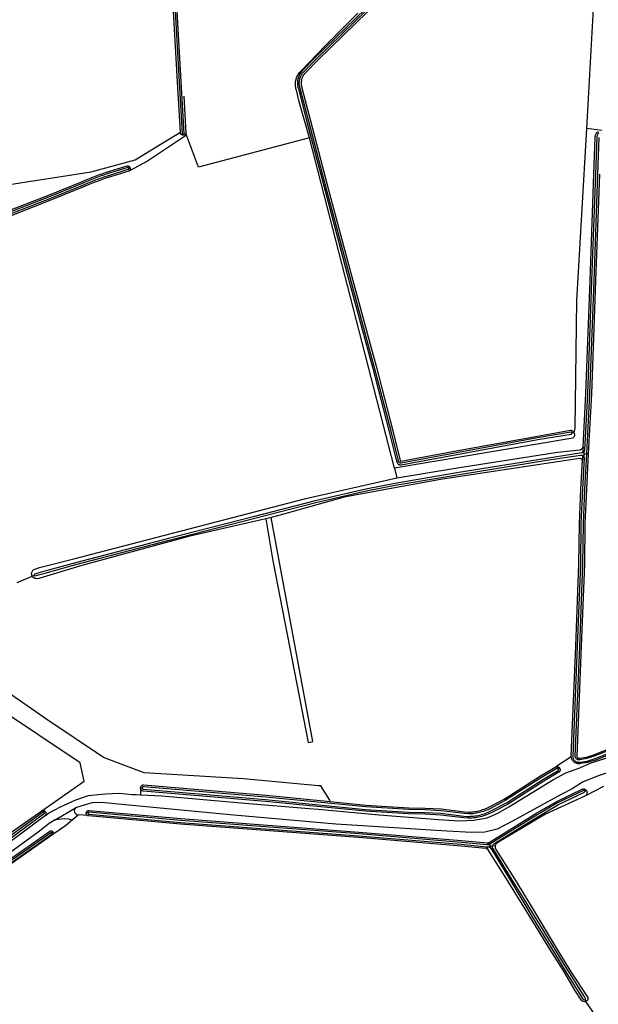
# Model space of a CAD drawing. Header units: metres. Extents: x 174255 to 175175, y 462028 to 462911.
# Tile 234 of 256: x 175059.39 to 175061.27, y 462736.02 to 462739.21. Entities that reach past the tile are written whole.
import ezdxf

# ---------------------------------------------------------------- set-up
doc = ezdxf.new("R2010")
doc.units = ezdxf.units.M
doc.layers.add('N-XX-AL-LIJN_0.20-G', color=7, linetype='Continuous', lineweight=25)

# ---------------------------------------------------------------- blocks, each defined once
blk = doc.blocks.new('Situatie')
at = {"lineweight": -3}
for p, q in [((5.2311, 25.236), (5.1823, 25.2424)), ((3.8764, 25.2238), (3.8768, 25.2206)), ((4.56, 24.1434), (4.2846, 25.2122)), ((3.7003, 25.1138), (3.7044, 25.115)), ((5.1417, 24.2575), (5.1347, 24.2568)), ((5.1707, 24.212), (5.1692, 24.1931)), ((5.1688, 24.1843), (5.1684, 24.1685)), ((5.1738, 24.1752), (5.1746, 24.19)), ((5.1746, 24.19), (5.1752, 24.2017)), ((5.1746, 24.19), (5.1826, 24.1898)), ((5.1876, 24.1897), (5.1826, 24.1898)), ((4.56, 24.1434), (4.5678, 24.1121)), ((4.1609, 23.9831), (4.1437, 23.9792)), ((3.3941, 23.7962), (3.3877, 23.7935)), ((3.3382, 23.7738), (3.3877, 23.7935)), ((5.1323, 23.2088), (5.0825, 23.1768)), ((5.0909, 23.17), (5.0951, 23.1719)), ((3.7382, 23.1085), (3.7435, 23.1082)), ((3.7389, 23.0862), (3.7388, 23.1051)), ((5.1813, 23.1004), (5.1759, 23.0983)), ((5.2371, 23.1129), (5.1785, 23.0832)), ((3.4272, 23.0303), (3.4297, 23.032)), ((3.4612, 23.005), (3.528, 23.0445)), ((3.536, 23.0208), (3.5165, 23.0043)), ((3.5681, 23.0277), (3.5623, 23.0283)), ((3.4547, 22.9661), (3.4502, 22.9627)), ((4.8629, 22.9084), (4.8594, 22.9186)), ((4.8664, 22.9321), (4.8605, 22.9246)), ((4.8684, 22.9214), (4.8771, 22.9208)), ((4.8858, 22.9205), (4.8771, 22.9208)), ((5.1773, 22.4237), (5.1794, 22.4181)), ((5.2135, 22.3695), (5.1794, 22.4181))]:
    blk.add_line(p, q, dxfattribs=at)
for points in [[(3.8493, 25.6409), (3.8635, 25.3934), (3.8732, 25.2259), (3.8733, 25.2256), (3.8737, 25.225), (3.8742, 25.2245), (3.8748, 25.2241), (3.8754, 25.2239), (3.8761, 25.2238), (3.8764, 25.2238), (3.8768, 25.2239), (3.8775, 25.2241), (3.8781, 25.2245), (3.8786, 25.225), (3.879, 25.2256), (3.8792, 25.2262), (3.8695, 25.3938), (3.8553, 25.6412)], [(1.7141, 23.9115), (1.7401, 23.9397), (1.7652, 23.9233), (1.7745, 23.9172), (2.0099, 24.2691), (2.2256, 24.7454), (2.2084, 24.8287), (2.2322, 24.8847), (2.3433, 25.1449), (2.3737, 25.1648), (2.5365, 25.1449), (2.5669, 25.1211), (2.5986, 25.0457), (2.9201, 25.0391), (3.131, 25.033), (3.5787, 25.1022), (3.7207, 25.1409), (3.8157, 25.1994), (3.8669, 25.2304), (3.8575, 25.3931), (3.8433, 25.6405), (3.8283, 25.8793), (3.8109, 26.1429), (3.8066, 26.2073)], [(5.1823, 25.2424), (5.2077, 25.6893), (5.2129, 25.779)], [(4.2846, 25.2122), (4.2514, 25.3282), (4.2425, 25.3656), (4.2416, 25.3687), (4.2409, 25.3718), (4.2403, 25.3749), (4.2399, 25.3781), (4.2397, 25.3812), (4.2396, 25.3844), (4.2396, 25.3876), (4.2398, 25.3908), (4.2402, 25.3939), (4.2408, 25.3971), (4.2415, 25.4002), (4.2423, 25.4032), (4.2433, 25.4062), (4.2445, 25.4092), (4.2458, 25.4121), (4.2473, 25.4149), (4.2488, 25.4177), (4.2506, 25.4204), (4.2524, 25.4229), (4.2544, 25.4254), (4.2565, 25.4278), (4.2588, 25.4301), (4.2609, 25.4321), (4.3371, 25.5108), (4.4417, 25.6152)], [(4.4658, 25.6287), (4.3047, 25.4725), (4.262, 25.4292), (4.2601, 25.4271), (4.2581, 25.4247), (4.2562, 25.4221), (4.2544, 25.4194), (4.2528, 25.4166), (4.2514, 25.4137), (4.2501, 25.4108), (4.249, 25.4077), (4.2481, 25.4047), (4.2473, 25.4016), (4.2467, 25.3984), (4.2463, 25.3952), (4.246, 25.392), (4.246, 25.3888), (4.2461, 25.3856), (4.2464, 25.3824), (4.2468, 25.3792), (4.2475, 25.3761), (4.2483, 25.373), (4.2492, 25.3702), (4.2767, 25.2637), (4.3353, 25.0404), (4.4072, 24.7706), (4.489, 24.4702), (4.5433, 24.2612), (4.5671, 24.1654), (4.5673, 24.1646), (4.5678, 24.1628), (4.5687, 24.161), (4.5698, 24.1593), (4.571, 24.1578), (4.5725, 24.1565), (4.5742, 24.1554), (4.576, 24.1545), (4.5779, 24.1539), (4.5798, 24.1536), (4.5821, 24.1535), (4.7619, 24.1874), (5.0247, 24.2354), (5.1323, 24.2536), (5.1327, 24.2537), (5.1333, 24.254), (5.1338, 24.2544), (5.1343, 24.255), (5.1346, 24.2556), (5.1347, 24.2563), (5.1347, 24.257), (5.1346, 24.2576), (5.1343, 24.2583), (5.1338, 24.2588), (5.1333, 24.2592), (5.1326, 24.2595), (5.1319, 24.2596), (5.1312, 24.2596), (5.0236, 24.2413), (4.7608, 24.1933), (4.5816, 24.1595), (4.5805, 24.1595), (4.5793, 24.1598), (4.5782, 24.1601), (4.5772, 24.1606), (4.5762, 24.1613), (4.5753, 24.162), (4.5746, 24.1629), (4.574, 24.1639), (4.5735, 24.165), (4.5731, 24.1661), (4.573, 24.1667), (4.5491, 24.2626), (4.4948, 24.4718), (4.413, 24.7721), (4.3411, 25.0419), (4.2825, 25.2652), (4.2549, 25.3719), (4.2541, 25.3747), (4.2533, 25.3774), (4.2528, 25.3803), (4.2523, 25.3831), (4.2521, 25.386), (4.252, 25.3888), (4.252, 25.3917), (4.2522, 25.3946), (4.2526, 25.3974), (4.2532, 25.4003), (4.2539, 25.4031), (4.2547, 25.4058), (4.2557, 25.4085), (4.2568, 25.4112), (4.2581, 25.4137), (4.2596, 25.4162), (4.2611, 25.4187), (4.2628, 25.421), (4.2647, 25.4232), (4.2664, 25.4251), (4.3089, 25.4683), (4.4699, 25.6244)], [(4.4741, 25.6201), (4.3131, 25.464), (4.2708, 25.421), (4.2692, 25.4193), (4.2676, 25.4173), (4.2661, 25.4152), (4.2647, 25.4131), (4.2634, 25.4109), (4.2623, 25.4086), (4.2613, 25.4063), (4.2604, 25.4039), (4.2596, 25.4015), (4.259, 25.399), (4.2586, 25.3965), (4.2582, 25.394), (4.258, 25.3914), (4.258, 25.3889), (4.2581, 25.3863), (4.2583, 25.3838), (4.2587, 25.3813), (4.2592, 25.3788), (4.2598, 25.3763), (4.2607, 25.3736), (4.2883, 25.2667), (4.3469, 25.0435), (4.4188, 24.7737), (4.5006, 24.4733), (4.5549, 24.2641), (4.5789, 24.168), (4.579, 24.1675), (4.5791, 24.1671), (4.5792, 24.1668), (4.5794, 24.1665), (4.5796, 24.1663), (4.5799, 24.166), (4.5802, 24.1658), (4.5805, 24.1657), (4.5808, 24.1656), (4.5811, 24.1655), (4.5812, 24.1655), (4.7597, 24.1992), (5.0226, 24.2472), (5.13, 24.2662), (5.1304, 24.2662), (5.1319, 24.2659), (5.1333, 24.2654), (5.1347, 24.2648), (5.1361, 24.2641), (5.1373, 24.2632), (5.1384, 24.2622), (5.1395, 24.2611), (5.1404, 24.2598), (5.1412, 24.2585), (5.1417, 24.2575)], [(3.8782, 25.3471), (3.8852, 25.2266), (3.8846, 25.2255), (3.8839, 25.2244), (3.8831, 25.2235), (3.8821, 25.2226), (3.8811, 25.2219), (3.8799, 25.2213), (3.8787, 25.2209), (3.8775, 25.2206), (3.8768, 25.2206)], [(3.8768, 25.2206), (3.8762, 25.2205), (3.875, 25.2206), (3.8737, 25.2208), (3.8725, 25.2211), (3.8713, 25.2216), (3.8702, 25.2223), (3.8692, 25.2231), (3.8684, 25.224), (3.8676, 25.225), (3.8672, 25.2255), (3.8669, 25.2304)], [(4.5678, 24.1121), (4.5681, 24.1121), (4.7709, 24.1458), (5.0877, 24.195), (5.1603, 24.2022), (5.1618, 24.2027), (5.1633, 24.2034), (5.1646, 24.2042), (5.1659, 24.2051), (5.1671, 24.2062), (5.1681, 24.2074), (5.1691, 24.2086), (5.1699, 24.21), (5.1705, 24.2115), (5.1707, 24.212), (5.1797, 24.3843), (5.1931, 24.7499), (5.2054, 25.0947), (5.21, 25.2128), (5.21, 25.2154), (5.2104, 25.2183), (5.2112, 25.2211), (5.2124, 25.2238), (5.2139, 25.2263), (5.2157, 25.2286), (5.2178, 25.2306), (5.2201, 25.2324)], [(5.1417, 24.2575), (5.1455, 24.2727), (5.1508, 24.6852), (5.1823, 25.2424)], [(5.1826, 24.1898), (5.1927, 24.3837), (5.206, 24.7495), (5.2183, 25.0942), (5.223, 25.2129)], [(5.221, 25.2268), (5.2194, 25.2252), (5.218, 25.2234), (5.2168, 25.2215), (5.2159, 25.2194), (5.2153, 25.2172), (5.215, 25.215), (5.215, 25.2129), (5.215, 25.2129), (5.2103, 25.0945), (5.198, 24.7497), (5.1847, 24.384), (5.1752, 24.2017)], [(3.8864, 25.2201), (3.7607, 25.1368), (3.7002, 25.1043), (3.6442, 25.087), (3.6332, 25.0835), (3.6223, 25.0799), (3.6115, 25.0761), (3.6007, 25.0721), (3.59, 25.068), (3.5793, 25.0638), (3.5687, 25.0593), (3.559, 25.0552), (3.4501, 25.0112), (3.294, 24.9502)], [(4.2846, 25.2122), (3.9261, 25.1169), (3.8864, 25.2201), (3.8852, 25.2266)], [(5.2233, 25.094), (5.211, 24.7493), (5.1977, 24.3835), (5.1876, 24.1897), (5.1816, 24.0749), (5.1767, 23.9628), (5.175, 23.8321), (5.1647, 23.5662), (5.1502, 23.2114), (5.1502, 23.2107), (5.1504, 23.2099), (5.1507, 23.2091), (5.151, 23.2084), (5.1514, 23.2077), (5.1519, 23.2071), (5.1525, 23.2065), (5.1532, 23.206), (5.1539, 23.2056), (5.1546, 23.2052), (5.1554, 23.205), (5.1562, 23.2048), (5.157, 23.2047), (5.1578, 23.2048), (5.1587, 23.2049), (5.1592, 23.205), (5.1812, 23.2083), (5.2052, 23.216), (5.3374, 23.2681)], [(3.2918, 24.9558), (3.4479, 25.0167), (3.5567, 25.0608), (3.5663, 25.0649), (3.577, 25.0693), (3.5878, 25.0736), (3.5986, 25.0777), (3.6095, 25.0817), (3.6204, 25.0855), (3.6314, 25.0892), (3.6424, 25.0927), (3.6984, 25.1101), (3.6986, 25.1101), (3.6992, 25.1105), (3.6997, 25.1109), (3.7001, 25.1115), (3.7004, 25.1122), (3.7005, 25.1128), (3.7004, 25.1135), (3.7003, 25.1138), (3.7002, 25.1142), (3.6998, 25.1148), (3.6993, 25.1153), (3.6987, 25.1156), (3.698, 25.1158), (3.6974, 25.1159), (3.6967, 25.1158), (3.6406, 25.0985), (3.6295, 25.0949), (3.6184, 25.0912), (3.6074, 25.0874), (3.5965, 25.0833), (3.5856, 25.0792), (3.5748, 25.0749), (3.564, 25.0704), (3.5544, 25.0663), (3.4457, 25.0223), (3.2896, 24.9613)], [(3.2874, 24.9669), (3.4434, 25.0279), (3.5521, 25.0718), (3.5617, 25.0759), (3.5725, 25.0804), (3.5834, 25.0848), (3.5944, 25.089), (3.6054, 25.093), (3.6165, 25.0969), (3.6276, 25.1006), (3.6388, 25.1042), (3.6949, 25.1215), (3.6961, 25.1215), (3.6973, 25.1214), (3.6985, 25.1211), (3.6996, 25.1206), (3.7007, 25.12), (3.7016, 25.1193), (3.7025, 25.1184), (3.7032, 25.1175), (3.7039, 25.1164), (3.7043, 25.1153), (3.7044, 25.115)], [(3.7044, 25.115), (3.7046, 25.1141), (3.7048, 25.1129), (3.7048, 25.1117), (3.7046, 25.1105), (3.7043, 25.1093), (3.7038, 25.1082), (3.7032, 25.1071), (3.7025, 25.1062), (3.7016, 25.1053), (3.7006, 25.1046), (3.7002, 25.1043)], [(5.1417, 24.2575), (5.1418, 24.2572), (5.1423, 24.2557), (5.1426, 24.2542), (5.1428, 24.2527), (5.1428, 24.2512), (5.1427, 24.2497), (5.1424, 24.2482), (5.1419, 24.2467), (5.1413, 24.2453), (5.1406, 24.244), (5.1397, 24.2428), (5.1387, 24.2416), (5.1376, 24.2406), (5.1374, 24.2405), (4.56, 24.1434)], [(5.1752, 24.2017), (5.175, 24.2003), (5.1746, 24.1989), (5.174, 24.1974), (5.1731, 24.1961), (5.1721, 24.195), (5.1708, 24.194), (5.1695, 24.1932), (5.1692, 24.1931), (5.1681, 24.1927), (5.1667, 24.1924), (5.0521, 24.1749), (4.7688, 24.1291), (4.5615, 24.0941), (4.4672, 24.0752), (4.3037, 24.0379), (4.107, 23.9867), (3.829, 23.916), (3.5275, 23.8373), (3.428, 23.8098), (3.4055, 23.8038), (3.3957, 23.8002), (3.3953, 23.8), (3.3947, 23.7996), (3.3943, 23.799), (3.394, 23.7984), (3.3939, 23.7977), (3.3939, 23.797), (3.394, 23.7964), (3.3941, 23.7962), (3.3943, 23.7958), (3.3948, 23.7952), (3.3953, 23.7948), (3.396, 23.7945), (3.3967, 23.7944), (3.3974, 23.7944), (3.4073, 23.7981), (3.4295, 23.804), (3.529, 23.8315), (3.8305, 23.9102), (4.1085, 23.9809), (4.3051, 24.0321), (4.4685, 24.0694), (4.5626, 24.0882), (4.7697, 24.1232), (5.053, 24.169), (5.1623, 24.1856), (5.1641, 24.1857), (5.166, 24.1855), (5.1679, 24.1849), (5.1688, 24.1843), (5.1697, 24.1838), (5.1713, 24.1824), (5.1725, 24.1807), (5.1733, 24.1789), (5.1737, 24.177), (5.1738, 24.1752)], [(5.1738, 24.1752), (5.1686, 24.0755), (5.1637, 23.9632), (5.162, 23.8324), (5.1517, 23.5668), (5.1371, 23.2111), (5.1374, 23.2087), (5.1379, 23.2064), (5.1386, 23.2042), (5.1396, 23.2021), (5.1408, 23.2002), (5.1423, 23.1984), (5.1439, 23.1968), (5.1457, 23.1953), (5.1477, 23.1941), (5.1498, 23.1931), (5.152, 23.1924), (5.1542, 23.1919), (5.1565, 23.1917), (5.1589, 23.1918), (5.161, 23.1921), (5.1616, 23.1922), (5.1842, 23.1956), (5.2096, 23.2037), (5.342, 23.2559)], [(5.3392, 23.2634), (5.2069, 23.2113), (5.1824, 23.2035), (5.1601, 23.2001), (5.1596, 23.2), (5.1582, 23.1998), (5.1568, 23.1997), (5.1554, 23.1999), (5.1541, 23.2001), (5.1527, 23.2006), (5.1515, 23.2012), (5.1503, 23.2019), (5.1492, 23.2028), (5.1482, 23.2037), (5.1474, 23.2048), (5.1466, 23.206), (5.146, 23.2072), (5.1456, 23.2086), (5.1453, 23.2099), (5.1452, 23.2113), (5.1597, 23.5664), (5.17, 23.8322), (5.1717, 23.963), (5.1766, 24.0751), (5.1826, 24.1898)], [(5.1323, 23.2088), (5.1321, 23.2109), (5.1467, 23.567), (5.157, 23.8326), (5.1587, 23.9633), (5.1636, 24.0757), (5.1684, 24.1685), (5.1681, 24.1694), (5.1677, 24.1705), (5.167, 24.1715), (5.1663, 24.1723), (5.1654, 24.1731), (5.1645, 24.1737), (5.1634, 24.1743), (5.1623, 24.1746), (5.1612, 24.1748), (5.1604, 24.1749), (5.1448, 24.1726), (4.7154, 24.1073), (4.555, 24.0787), (4.3976, 24.0493), (4.186, 23.9898), (4.1609, 23.9831)], [(3.3877, 23.7935), (3.3872, 23.7945), (3.3865, 23.796), (3.3861, 23.7975), (3.3857, 23.799), (3.3856, 23.8006), (3.3856, 23.8022), (3.3857, 23.8038), (3.386, 23.8054), (3.3865, 23.8069), (3.3871, 23.8084), (3.3878, 23.8098), (3.3906, 23.8139), (3.4111, 23.8222), (3.5226, 23.8496), (4.2727, 24.0454), (4.5678, 24.1121)], [(4.1437, 23.9792), (3.8936, 23.9224), (3.5479, 23.8282), (3.4089, 23.7859), (3.4013, 23.7856), (3.3997, 23.7857), (3.3981, 23.786), (3.3966, 23.7864), (3.3951, 23.7869), (3.3937, 23.7877), (3.3923, 23.7885), (3.391, 23.7895), (3.3899, 23.7906), (3.3889, 23.7918), (3.3879, 23.7931), (3.3877, 23.7935)], [(4.1437, 23.9792), (4.1661, 23.843), (4.2521, 23.4051), (4.2804, 23.2561), (4.2881, 23.2568), (4.2957, 23.2586), (4.186, 23.8495), (4.1609, 23.9831)], [(3.7389, 23.0862), (3.8075, 23.083), (4.0762, 23.0592), (4.2842, 23.0422), (4.3133, 23.0396), (4.511, 23.0215), (4.703, 23.0062), (4.7692, 23.0025), (4.817, 23.0045), (4.8602, 23.0122), (4.895, 23.027), (4.9305, 23.048), (5.0752, 23.136), (5.1152, 23.1575), (5.1605, 23.1735), (5.1935, 23.1885), (5.2685, 23.2125)], [(5.3902, 23.2075), (5.2145, 23.1452), (5.1692, 23.1272), (5.135, 23.1062), (5.0992, 23.0875), (4.9425, 23.0012), (4.8925, 22.9755), (4.8522, 22.9655), (4.8095, 22.965), (4.731, 22.969), (4.3705, 22.991), (4.0402, 23.0205), (3.6655, 23.0565), (3.6122, 23.0612), (3.5812, 23.0602), (3.5585, 23.0545), (3.528, 23.0445), (3.5232, 23.0382), (3.5245, 23.0295), (3.5312, 23.0225), (3.536, 23.0208)], [(4.3514, 23.0646), (4.3511, 23.0689), (4.3222, 23.1153), (4.3143, 23.1154), (4.0709, 23.1379), (3.7494, 23.1577), (3.6185, 23.2067), (3.4382, 23.3278), (3.2118, 23.4845), (3.1462, 23.5374), (3.0766, 23.5933)], [(3.4184, 23.0348), (3.5558, 23.1306), (3.5429, 23.1904), (3.0098, 23.5454)], [(5.3438, 23.2512), (5.2113, 23.199), (5.1853, 23.1908), (5.1625, 23.1873), (5.1619, 23.1872), (5.1593, 23.1868), (5.1564, 23.1867), (5.1535, 23.187), (5.1507, 23.1876), (5.1479, 23.1885), (5.1453, 23.1897), (5.1429, 23.1912), (5.1406, 23.193), (5.1385, 23.195), (5.1367, 23.1973), (5.1352, 23.1997), (5.134, 23.2023), (5.133, 23.2051), (5.1324, 23.2079), (5.1323, 23.2088)], [(5.0825, 23.1768), (5.0837, 23.1772), (5.0849, 23.1774), (5.0862, 23.1775), (5.0875, 23.1774), (5.0887, 23.1772), (5.0899, 23.1768), (5.0911, 23.1762), (5.0921, 23.1755), (5.0931, 23.1747), (5.094, 23.1738), (5.0947, 23.1727), (5.0951, 23.1719), (5.0953, 23.1716), (5.0958, 23.1704), (5.0961, 23.1692), (5.0962, 23.1679), (5.0962, 23.1667), (5.0961, 23.1654), (5.0958, 23.1642), (5.0953, 23.163), (5.0947, 23.1619), (5.0939, 23.1609), (5.093, 23.1599), (5.0925, 23.1595), (5.0434, 23.131), (4.9255, 23.0554), (4.8773, 23.0302), (4.8727, 23.0278), (4.8679, 23.0255), (4.863, 23.0234), (4.8581, 23.0214), (4.853, 23.0196), (4.848, 23.0179), (4.8428, 23.0164), (4.8377, 23.0151), (4.8325, 23.014), (4.8272, 23.013), (4.8219, 23.0122), (4.8166, 23.0115), (4.8113, 23.0111), (4.806, 23.0108), (4.8007, 23.0106), (4.7977, 23.0106), (4.7845, 23.0115), (4.7098, 23.0209), (4.6586, 23.0236), (4.6058, 23.0247), (4.4661, 23.0333), (4.1426, 23.065), (3.7461, 23.0986), (3.7449, 23.099), (3.7437, 23.0995), (3.7426, 23.1001), (3.7416, 23.1009), (3.7407, 23.1018), (3.7399, 23.1028), (3.7393, 23.1039), (3.7388, 23.1051)], [(3.7435, 23.1082), (3.7435, 23.1079), (3.7437, 23.1071), (3.744, 23.1064), (3.7445, 23.1058), (3.7451, 23.1053), (3.7458, 23.1049), (3.7466, 23.1046), (4.1431, 23.071), (4.4665, 23.0392), (4.6061, 23.0307), (4.6588, 23.0296), (4.7103, 23.0269), (4.7851, 23.0175), (4.798, 23.0166), (4.8006, 23.0166), (4.8057, 23.0168), (4.8109, 23.017), (4.816, 23.0175), (4.8211, 23.0181), (4.8262, 23.0189), (4.8313, 23.0198), (4.8363, 23.0209), (4.8413, 23.0222), (4.8462, 23.0237), (4.8511, 23.0253), (4.8559, 23.027), (4.8607, 23.0289), (4.8654, 23.031), (4.87, 23.0332), (4.8745, 23.0355), (4.9224, 23.0605), (5.0403, 23.1361), (5.0895, 23.1647), (5.0899, 23.1649), (5.0905, 23.1655), (5.0909, 23.1661), (5.0912, 23.1669), (5.0914, 23.1676), (5.0914, 23.1684), (5.0913, 23.1692), (5.091, 23.17), (5.0909, 23.17), (5.0905, 23.1706), (5.09, 23.1712), (5.0893, 23.1716), (5.0886, 23.1719), (5.0878, 23.1721), (5.087, 23.1721), (5.0862, 23.1719), (5.0855, 23.1716), (5.0361, 23.1429), (4.9184, 23.0675), (4.8708, 23.0426), (4.8665, 23.0404), (4.8621, 23.0383), (4.8576, 23.0363), (4.8531, 23.0345), (4.8485, 23.0328), (4.8438, 23.0313), (4.8391, 23.0299), (4.8344, 23.0287), (4.8296, 23.0277), (4.8248, 23.0268), (4.82, 23.026), (4.8152, 23.0254), (4.8103, 23.025), (4.8054, 23.0247), (4.8005, 23.0246), (4.7982, 23.0246), (4.7858, 23.0255), (4.711, 23.0348), (4.6591, 23.0376), (4.6064, 23.0387), (4.4672, 23.0472), (4.1438, 23.079), (3.7473, 23.1126), (3.7469, 23.1126), (3.7462, 23.1124), (3.7454, 23.112), (3.7448, 23.1116), (3.7442, 23.111), (3.7438, 23.1103), (3.7436, 23.1095), (3.7434, 23.1087), (3.7435, 23.1082)], [(4.3514, 23.0646), (4.4676, 23.0532), (4.6066, 23.0447), (4.6593, 23.0436), (4.7115, 23.0408), (4.7864, 23.0315), (4.7984, 23.0306), (4.8005, 23.0306), (4.8052, 23.0307), (4.8099, 23.031), (4.8146, 23.0314), (4.8192, 23.032), (4.8238, 23.0327), (4.8284, 23.0335), (4.833, 23.0346), (4.8376, 23.0357), (4.8421, 23.037), (4.8465, 23.0385), (4.8509, 23.0401), (4.8553, 23.0418), (4.8596, 23.0437), (4.8638, 23.0457), (4.868, 23.0479), (4.9154, 23.0727), (5.033, 23.1481), (5.0825, 23.1768)], [(3.5666, 23.0193), (3.5665, 23.0193), (3.5656, 23.02), (3.5647, 23.0208), (3.5639, 23.0218), (3.5633, 23.0228), (3.5628, 23.0239), (3.5625, 23.025), (3.5623, 23.0262), (3.5622, 23.0274), (3.5623, 23.0283), (3.5624, 23.0286), (3.5627, 23.0298), (3.5631, 23.0309), (3.5637, 23.0319), (3.5644, 23.0329), (3.5652, 23.0338), (3.5662, 23.0345), (3.5672, 23.0351), (3.5683, 23.0356), (3.5695, 23.0359), (3.5707, 23.036), (3.5715, 23.0361), (3.8687, 23.0093), (4.4449, 22.9659), (4.7774, 22.9385), (4.8601, 22.9306), (4.8608, 22.9306), (4.8616, 22.9306), (4.8623, 22.9307), (4.863, 22.9308), (4.8637, 22.9309), (4.8644, 22.9312), (4.8651, 22.9314), (4.8657, 22.9317), (4.8664, 22.9321), (5.0211, 23.028), (5.0852, 23.0653), (5.1696, 23.1059), (5.1711, 23.1059), (5.1725, 23.1058), (5.1739, 23.1056), (5.1752, 23.1051), (5.1765, 23.1046), (5.1778, 23.1038), (5.1789, 23.103), (5.1799, 23.102), (5.1809, 23.1009), (5.1813, 23.1004), (5.1817, 23.0998), (5.1823, 23.0985), (5.1828, 23.0972), (5.1832, 23.0958), (5.1834, 23.0944), (5.1835, 23.093), (5.1834, 23.0916), (5.1831, 23.0902), (5.1827, 23.0888), (5.1821, 23.0875), (5.1814, 23.0863), (5.1805, 23.0851), (5.1795, 23.0841), (5.1785, 23.0832)], [(3.7388, 23.1051), (3.7384, 23.1063), (3.7382, 23.1076), (3.7382, 23.1085), (3.7382, 23.1088), (3.7383, 23.1101), (3.7386, 23.1113), (3.739, 23.1125), (3.7396, 23.1137), (3.7403, 23.1147), (3.7412, 23.1156), (3.7421, 23.1165), (3.7432, 23.1172), (3.7443, 23.1178), (3.7455, 23.1182), (3.7467, 23.1185), (3.7478, 23.1186), (4.1444, 23.0849), (4.3514, 23.0646)], [(4.8771, 22.9208), (4.8774, 22.9221), (4.8781, 22.9238), (4.8791, 22.9253), (4.8803, 22.9265), (4.8816, 22.9274), (5.0273, 23.0177), (5.0908, 23.0547), (5.1748, 23.0951), (5.1753, 23.0956), (5.1757, 23.0962), (5.1759, 23.0968), (5.176, 23.0975), (5.1759, 23.0982), (5.1759, 23.0983), (5.1757, 23.0989), (5.1753, 23.0994), (5.1748, 23.0999), (5.1742, 23.1003), (5.1735, 23.1005), (5.1728, 23.1005), (5.1722, 23.1005), (5.088, 23.06), (5.0242, 23.0229), (4.8689, 22.9266)], [(3.4184, 23.0348), (3.4196, 23.0352), (3.4208, 23.0354), (3.4221, 23.0355), (3.4233, 23.0355), (3.4246, 23.0353), (3.4269, 23.0344), (3.4279, 23.0337), (3.4289, 23.0329), (3.4297, 23.032), (3.4298, 23.032), (3.4305, 23.031), (3.4311, 23.0299), (3.4315, 23.0287), (3.4318, 23.0275), (3.432, 23.0263), (3.432, 23.025), (3.4318, 23.0238), (3.4314, 23.0226), (3.431, 23.0214), (3.4303, 23.0203), (3.4299, 23.0197), (3.4402, 23.0275), (3.479, 23.048), (3.529, 23.0705), (3.5695, 23.084), (3.6118, 23.0882), (3.6245, 23.0895), (3.67, 23.092), (3.7105, 23.0875), (3.7237, 23.0869), (3.7389, 23.0862)], [(5.1785, 23.0832), (5.1782, 23.083), (5.0488, 23.0243), (4.8942, 22.9325), (4.8891, 22.9274), (4.8882, 22.9263), (4.8874, 22.9251), (4.8867, 22.9238), (4.8862, 22.9224), (4.8859, 22.921), (4.8858, 22.9205), (4.8857, 22.9195), (4.8857, 22.9181), (4.8858, 22.9166), (4.8861, 22.9152), (4.8865, 22.9138), (4.8871, 22.9125), (4.8879, 22.9112), (4.8887, 22.91), (4.9482, 22.8142), (5.0023, 22.7259), (5.0863, 22.5858), (5.133, 22.511), (5.1857, 22.4302), (5.1862, 22.4231), (5.1828, 22.4194), (5.1794, 22.4181)], [(2.542, 22.4449), (2.5421, 22.4473), (2.5424, 22.4488), (2.5455, 22.4518), (2.5993, 22.481), (2.6667, 22.5217), (2.7385, 22.5655), (2.8391, 22.6316), (3.102, 22.8142), (3.1404, 22.8409), (3.4184, 23.0348)], [(3.4272, 23.0303), (3.4267, 23.0309), (3.4262, 23.0313), (3.4255, 23.0315), (3.4248, 23.0316), (3.4241, 23.0316), (3.4235, 23.0314), (3.3012, 22.9416)], [(3.3047, 22.9367), (3.427, 23.0266), (3.4273, 23.027), (3.4276, 23.0276), (3.4277, 23.0283), (3.4277, 23.029), (3.4275, 23.0297), (3.4272, 23.0303)], [(3.5165, 23.0043), (3.5052, 23.0072), (3.4905, 23.0092), (3.4612, 23.005), (3.442, 22.9932), (3.4062, 22.966), (3.1986, 22.8142)], [(3.2223, 22.8142), (3.3742, 22.9192), (3.4441, 22.9686), (3.445, 22.9691), (3.4461, 22.9695), (3.4471, 22.9697), (3.4482, 22.9698), (3.4493, 22.9697), (3.4504, 22.9695), (3.4514, 22.9691), (3.4524, 22.9685), (3.4532, 22.9679), (3.454, 22.9671), (3.4546, 22.9662), (3.4547, 22.9661), (3.4551, 22.9652), (3.4555, 22.9642), (3.4557, 22.9631), (3.4557, 22.962), (3.4556, 22.9609), (3.4553, 22.9599), (3.4549, 22.9589), (3.4543, 22.9579), (3.454, 22.9575)], [(3.4299, 23.0197), (3.316, 22.9342), (3.271, 22.9019)], [(3.5165, 23.0043), (3.4947, 22.9859), (3.454, 22.9575)], [(3.5666, 23.0193), (3.537, 23.0216), (3.536, 23.0208)], [(5.1794, 22.4181), (5.1759, 22.4169), (5.1709, 22.4173), (5.1664, 22.4195), (5.144, 22.4542), (5.1082, 22.5154), (5.0631, 22.5871), (4.9874, 22.7102), (4.9231, 22.8142), (4.8629, 22.9084), (4.8623, 22.9092), (4.8617, 22.91), (4.8609, 22.9107), (4.8601, 22.9113), (4.8592, 22.9118), (4.8583, 22.9123), (4.8574, 22.9126), (4.8564, 22.9129), (4.8554, 22.913), (4.7758, 22.9206), (4.4435, 22.948), (3.8672, 22.9914), (3.5699, 23.0181), (3.5687, 23.0184), (3.5676, 23.0188), (3.5666, 23.0193)], [(4.8689, 22.9266), (4.8678, 22.9259), (4.8672, 22.9256), (4.8665, 22.9253), (4.8659, 22.925), (4.8652, 22.9248), (4.8645, 22.9246), (4.8637, 22.9245), (4.863, 22.9244), (4.8623, 22.9244), (4.8616, 22.9245), (4.8605, 22.9246), (4.7768, 22.9326), (4.4444, 22.96), (3.8682, 23.0033), (3.571, 23.0301), (3.5705, 23.03), (3.5698, 23.0298), (3.5693, 23.0295), (3.5687, 23.029), (3.5684, 23.0284), (3.5681, 23.0278), (3.5681, 23.0277), (3.568, 23.0271), (3.5681, 23.0264), (3.5683, 23.0258), (3.5687, 23.0252), (3.5692, 23.0247), (3.5698, 23.0243), (3.5704, 23.0241), (3.8677, 22.9973), (4.4439, 22.954), (4.7763, 22.9266), (4.8594, 22.9186), (4.8639, 22.9182), (4.8649, 22.9181), (4.8659, 22.9178), (4.8668, 22.9175), (4.8678, 22.917), (4.8687, 22.9165), (4.8695, 22.9158), (4.8702, 22.9151), (4.8709, 22.9143), (4.8715, 22.9135)], [(3.2434, 22.8142), (3.381, 22.9094), (3.451, 22.9588), (3.4511, 22.9592), (3.4513, 22.96), (3.4512, 22.9607), (3.4511, 22.9614), (3.4507, 22.9621), (3.4503, 22.9627), (3.4502, 22.9627), (3.4497, 22.9632), (3.449, 22.9635), (3.4483, 22.9637), (3.4475, 22.9637), (3.3776, 22.9143), (3.2329, 22.8142)], [(3.454, 22.9575), (3.2487, 22.8142), (2.8931, 22.566)], [(4.8689, 22.9266), (4.8683, 22.9252), (4.8682, 22.9242), (4.8683, 22.9227), (4.8684, 22.9214)], [(4.8715, 22.9135), (4.8699, 22.917), (4.8693, 22.9183), (4.8688, 22.9198), (4.8685, 22.9212), (4.8684, 22.9214)], [(4.8715, 22.9135), (4.9323, 22.8142), (4.9692, 22.7529), (5.0193, 22.6704), (5.0781, 22.5745), (5.118, 22.5086), (5.1706, 22.4243), (5.1731, 22.423), (5.1756, 22.4231), (5.1773, 22.4237), (5.1787, 22.4245), (5.1793, 22.426), (5.1783, 22.4278), (5.1739, 22.4349), (5.11, 22.5363), (5.0442, 22.6441), (4.9766, 22.7542), (4.9393, 22.8142), (4.8784, 22.9137), (4.8776, 22.9152), (4.8771, 22.9168), (4.8769, 22.9185), (4.877, 22.9203), (4.8771, 22.9208)]]:
    blk.add_lwpolyline(points, dxfattribs=at)

msp = doc.modelspace()

# ---------------------------------------------------------------- block references
at = {"layer": 'N-XX-AL-LIJN_0.20-G'}
msp.add_blockref('Situatie', (175056.047, 462713.6112), dxfattribs=at)

doc.saveas('drawing.dxf')
